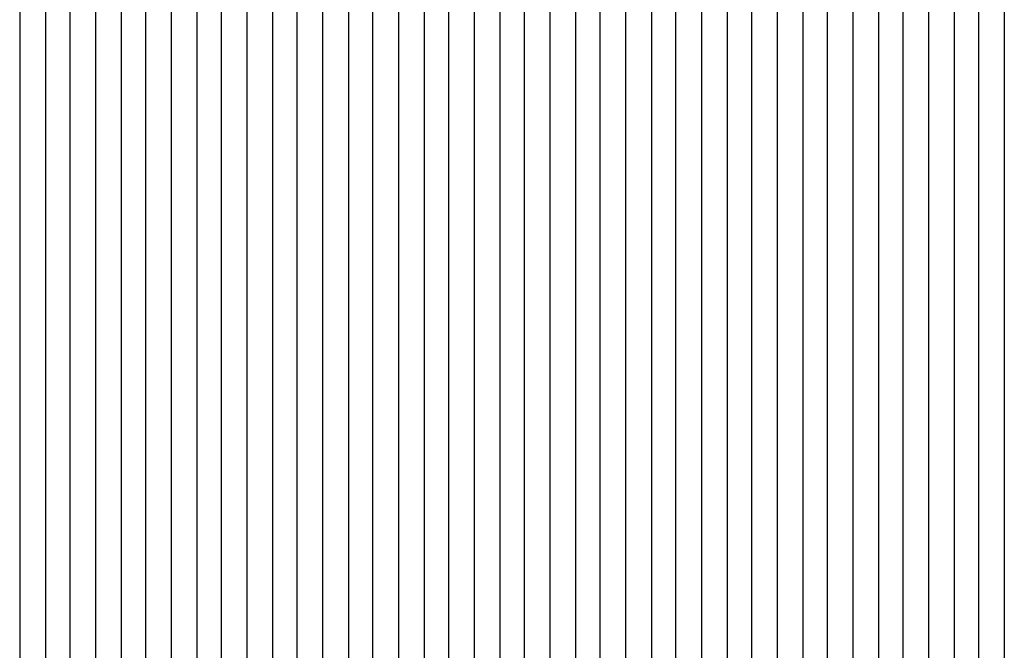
# Model space of a CAD drawing. Extents: x -0.6 to 1.54, y -0.37 to 1.17.
# Tile 45 of 79: x 1.01164 to 1.01814, y 0.11578 to 0.11994. Entities that reach past the tile are written whole.
import ezdxf

# ---------------------------------------------------------------- set-up
doc = ezdxf.new("R2010")
doc.units = 0
doc.linetypes.add('KCONTINUOUS', pattern=[0])
doc.layers.add('W01_---', color=7, linetype='CONTINUOUS')

msp = doc.modelspace()

# ---------------------------------------------------------------- linework, layer by layer
at = {"layer": 'W01_---', "color": 7, "linetype": 'KCONTINUOUS'}
for p, q in [((1.01164, 0.12003), (1.01164, 0.11986)), ((1.01181, 0.12003), (1.01181, 0.11986)), ((1.01197, 0.12003), (1.01197, 0.11969)), ((1.0121399, 0.12003), (1.0121399, 0.11986)), ((1.01231, 0.12003), (1.01231, 0.11986)), ((1.01247, 0.12003), (1.01247, 0.11986)), ((1.01264, 0.12003), (1.01264, 0.11986)), ((1.01281, 0.12003), (1.01281, 0.11986)), ((1.0129699, 0.12003), (1.0129699, 0.11969)), ((1.01314, 0.12003), (1.01314, 0.11969)), ((1.01331, 0.12003), (1.01331, 0.11986)), ((1.01347, 0.12003), (1.01347, 0.11986)), ((1.01364, 0.12003), (1.01364, 0.11986)), ((1.0138099, 0.12003), (1.0138099, 0.11986)), ((1.01397, 0.12003), (1.01397, 0.11986)), ((1.01414, 0.12003), (1.01414, 0.11986)), ((1.01431, 0.12003), (1.01431, 0.11986)), ((1.01447, 0.12003), (1.01447, 0.11986)), ((1.0146399, 0.12003), (1.0146399, 0.11986)), ((1.01481, 0.12003), (1.01481, 0.11986)), ((1.01497, 0.12003), (1.01497, 0.11986)), ((1.01514, 0.12003), (1.01514, 0.11986)), ((1.01531, 0.12003), (1.01531, 0.11986)), ((1.0154699, 0.12003), (1.0154699, 0.11969)), ((1.01564, 0.12003), (1.01564, 0.11986)), ((1.01581, 0.12003), (1.01581, 0.11986)), ((1.01597, 0.12003), (1.01597, 0.11986)), ((1.01614, 0.12003), (1.01614, 0.11986)), ((1.0163099, 0.12003), (1.0163099, 0.11986)), ((1.01647, 0.12003), (1.01647, 0.11986)), ((1.01664, 0.12003), (1.01664, 0.11986)), ((1.01681, 0.12003), (1.01681, 0.11969)), ((1.01697, 0.12003), (1.01697, 0.11986)), ((1.0171399, 0.12003), (1.0171399, 0.11986)), ((1.01731, 0.12003), (1.01731, 0.11986)), ((1.01747, 0.12003), (1.01747, 0.11986)), ((1.01764, 0.12003), (1.01764, 0.11986)), ((1.01781, 0.12003), (1.01781, 0.11986)), ((1.0179699, 0.12003), (1.0179699, 0.11986)), ((1.01814, 0.12003), (1.01814, 0.11986)), ((1.01164, 0.11986), (1.01164, 0.11969)), ((1.01181, 0.11986), (1.01181, 0.11969)), ((1.0121399, 0.11986), (1.0121399, 0.11969)), ((1.01231, 0.11986), (1.01231, 0.11969)), ((1.01247, 0.11986), (1.01247, 0.11969)), ((1.01264, 0.11986), (1.01264, 0.11969)), ((1.01281, 0.11986), (1.01281, 0.11969)), ((1.01331, 0.11986), (1.01331, 0.11969)), ((1.01347, 0.11986), (1.01347, 0.11969)), ((1.01364, 0.11986), (1.01364, 0.11969)), ((1.0138099, 0.11986), (1.0138099, 0.11969)), ((1.01397, 0.11986), (1.01397, 0.11969)), ((1.01414, 0.11986), (1.01414, 0.11969)), ((1.01431, 0.11986), (1.01431, 0.11969)), ((1.01447, 0.11986), (1.01447, 0.11969)), ((1.0146399, 0.11986), (1.0146399, 0.11969)), ((1.01481, 0.11986), (1.01481, 0.11969)), ((1.01497, 0.11986), (1.01497, 0.11969)), ((1.01514, 0.11986), (1.01514, 0.11969)), ((1.01531, 0.11986), (1.01531, 0.11969)), ((1.01564, 0.11986), (1.01564, 0.11969)), ((1.01581, 0.11986), (1.01581, 0.11969)), ((1.01597, 0.11986), (1.01597, 0.11969)), ((1.01614, 0.11986), (1.01614, 0.11969)), ((1.0163099, 0.11986), (1.0163099, 0.11969)), ((1.01647, 0.11986), (1.01647, 0.11969)), ((1.01664, 0.11986), (1.01664, 0.11969)), ((1.01697, 0.11986), (1.01697, 0.11969)), ((1.0171399, 0.11986), (1.0171399, 0.11969)), ((1.01731, 0.11986), (1.01731, 0.11969)), ((1.01747, 0.11986), (1.01747, 0.11969)), ((1.01764, 0.11986), (1.01764, 0.11969)), ((1.01781, 0.11986), (1.01781, 0.11969)), ((1.0179699, 0.11986), (1.0179699, 0.11969)), ((1.01814, 0.11986), (1.01814, 0.11969)), ((1.01164, 0.11969), (1.01164, 0.11953)), ((1.01181, 0.11969), (1.01181, 0.11953)), ((1.01197, 0.11969), (1.01197, 0.11953)), ((1.0121399, 0.11969), (1.0121399, 0.11953)), ((1.01231, 0.11969), (1.01231, 0.11953)), ((1.01247, 0.11969), (1.01247, 0.11953)), ((1.01264, 0.11969), (1.01264, 0.11953)), ((1.01281, 0.11969), (1.01281, 0.11953)), ((1.0129699, 0.11969), (1.0129699, 0.11953)), ((1.01314, 0.11969), (1.01314, 0.11953)), ((1.01331, 0.11969), (1.01331, 0.11953)), ((1.01347, 0.11969), (1.01347, 0.11953)), ((1.01364, 0.11969), (1.01364, 0.11953)), ((1.0138099, 0.11969), (1.0138099, 0.11953)), ((1.01397, 0.11969), (1.01397, 0.11953)), ((1.01414, 0.11969), (1.01414, 0.11953)), ((1.01431, 0.11969), (1.01431, 0.11953)), ((1.01447, 0.11969), (1.01447, 0.11953)), ((1.0146399, 0.11969), (1.0146399, 0.11953)), ((1.01481, 0.11969), (1.01481, 0.11953)), ((1.01497, 0.11969), (1.01497, 0.11953)), ((1.01514, 0.11969), (1.01514, 0.11953)), ((1.01531, 0.11969), (1.01531, 0.11953)), ((1.0154699, 0.11969), (1.0154699, 0.11953)), ((1.01564, 0.11969), (1.01564, 0.11953)), ((1.01581, 0.11969), (1.01581, 0.11953)), ((1.01597, 0.11969), (1.01597, 0.11953)), ((1.01614, 0.11969), (1.01614, 0.11953)), ((1.0163099, 0.11969), (1.0163099, 0.11953)), ((1.01647, 0.11969), (1.01647, 0.11953)), ((1.01664, 0.11969), (1.01664, 0.11953)), ((1.01681, 0.11969), (1.01681, 0.11953)), ((1.01697, 0.11969), (1.01697, 0.11953)), ((1.0171399, 0.11969), (1.0171399, 0.11953)), ((1.01731, 0.11969), (1.01731, 0.11953)), ((1.01747, 0.11969), (1.01747, 0.11953)), ((1.01764, 0.11969), (1.01764, 0.11953)), ((1.01781, 0.11969), (1.01781, 0.11953)), ((1.0179699, 0.11969), (1.0179699, 0.11953)), ((1.01814, 0.11969), (1.01814, 0.11953)), ((1.01164, 0.11953), (1.01164, 0.11936)), ((1.01181, 0.11953), (1.01181, 0.11936)), ((1.01197, 0.11953), (1.01197, 0.11936)), ((1.0121399, 0.11953), (1.0121399, 0.11936)), ((1.01231, 0.11953), (1.01231, 0.11936)), ((1.01247, 0.11953), (1.01247, 0.11936)), ((1.01264, 0.11953), (1.01264, 0.11936)), ((1.01281, 0.11953), (1.01281, 0.11936)), ((1.0129699, 0.11953), (1.0129699, 0.11936)), ((1.01314, 0.11953), (1.01314, 0.11936)), ((1.01331, 0.11953), (1.01331, 0.11936)), ((1.01347, 0.11953), (1.01347, 0.11936)), ((1.01364, 0.11953), (1.01364, 0.11936)), ((1.0138099, 0.11953), (1.0138099, 0.11936)), ((1.01397, 0.11953), (1.01397, 0.11936)), ((1.01414, 0.11953), (1.01414, 0.11936)), ((1.01431, 0.11953), (1.01431, 0.11936)), ((1.01447, 0.11953), (1.01447, 0.11936)), ((1.0146399, 0.11953), (1.0146399, 0.11936)), ((1.01481, 0.11953), (1.01481, 0.11936)), ((1.01497, 0.11953), (1.01497, 0.11936)), ((1.01514, 0.11953), (1.01514, 0.11936)), ((1.01531, 0.11953), (1.01531, 0.11936)), ((1.0154699, 0.11953), (1.0154699, 0.11936)), ((1.01564, 0.11953), (1.01564, 0.11936)), ((1.01581, 0.11953), (1.01581, 0.11936)), ((1.01597, 0.11953), (1.01597, 0.11936)), ((1.01614, 0.11953), (1.01614, 0.11936)), ((1.0163099, 0.11953), (1.0163099, 0.11936)), ((1.01647, 0.11953), (1.01647, 0.11936)), ((1.01664, 0.11953), (1.01664, 0.11936)), ((1.01681, 0.11953), (1.01681, 0.11936)), ((1.01697, 0.11953), (1.01697, 0.11936)), ((1.0171399, 0.11953), (1.0171399, 0.11936)), ((1.01731, 0.11953), (1.01731, 0.11936)), ((1.01747, 0.11953), (1.01747, 0.11936)), ((1.01764, 0.11953), (1.01764, 0.11936)), ((1.01781, 0.11953), (1.01781, 0.11919)), ((1.0179699, 0.11953), (1.0179699, 0.11936)), ((1.01814, 0.11953), (1.01814, 0.11936)), ((1.01164, 0.11936), (1.01164, 0.11919)), ((1.01181, 0.11936), (1.01181, 0.11919)), ((1.01197, 0.11936), (1.01197, 0.11919)), ((1.0121399, 0.11936), (1.0121399, 0.11919)), ((1.01231, 0.11936), (1.01231, 0.11919)), ((1.01247, 0.11936), (1.01247, 0.11919)), ((1.01264, 0.11936), (1.01264, 0.11919)), ((1.01281, 0.11936), (1.01281, 0.11919)), ((1.0129699, 0.11936), (1.0129699, 0.11919)), ((1.01314, 0.11936), (1.01314, 0.11919)), ((1.01331, 0.11936), (1.01331, 0.11919)), ((1.01347, 0.11936), (1.01347, 0.11919)), ((1.01364, 0.11936), (1.01364, 0.11919)), ((1.0138099, 0.11936), (1.0138099, 0.11919)), ((1.01397, 0.11936), (1.01397, 0.11919)), ((1.01414, 0.11936), (1.01414, 0.11919)), ((1.01431, 0.11936), (1.01431, 0.11919)), ((1.01447, 0.11936), (1.01447, 0.11919)), ((1.0146399, 0.11936), (1.0146399, 0.11919)), ((1.01481, 0.11936), (1.01481, 0.11919)), ((1.01497, 0.11936), (1.01497, 0.11919)), ((1.01514, 0.11936), (1.01514, 0.11919)), ((1.01531, 0.11936), (1.01531, 0.11919)), ((1.0154699, 0.11936), (1.0154699, 0.11919)), ((1.01564, 0.11936), (1.01564, 0.11919)), ((1.01581, 0.11936), (1.01581, 0.11919)), ((1.01597, 0.11936), (1.01597, 0.11919)), ((1.01614, 0.11936), (1.01614, 0.11919)), ((1.0163099, 0.11936), (1.0163099, 0.11919)), ((1.01647, 0.11936), (1.01647, 0.11919)), ((1.01664, 0.11936), (1.01664, 0.11919)), ((1.01681, 0.11936), (1.01681, 0.11919)), ((1.01697, 0.11936), (1.01697, 0.11919)), ((1.0171399, 0.11936), (1.0171399, 0.11919)), ((1.01731, 0.11936), (1.01731, 0.11919)), ((1.01747, 0.11936), (1.01747, 0.11919)), ((1.01764, 0.11936), (1.01764, 0.11919)), ((1.0179699, 0.11936), (1.0179699, 0.11919)), ((1.01814, 0.11936), (1.01814, 0.11919)), ((1.01164, 0.11919), (1.01164, 0.11903)), ((1.01181, 0.11919), (1.01181, 0.11903)), ((1.01197, 0.11919), (1.01197, 0.11903)), ((1.0121399, 0.11919), (1.0121399, 0.11903)), ((1.01231, 0.11919), (1.01231, 0.11903)), ((1.01247, 0.11919), (1.01247, 0.11903)), ((1.01264, 0.11919), (1.01264, 0.11903)), ((1.01281, 0.11919), (1.01281, 0.11903)), ((1.0129699, 0.11919), (1.0129699, 0.11903)), ((1.01314, 0.11919), (1.01314, 0.11903)), ((1.01331, 0.11919), (1.01331, 0.11903)), ((1.01347, 0.11919), (1.01347, 0.11903)), ((1.01364, 0.11919), (1.01364, 0.11903)), ((1.0138099, 0.11919), (1.0138099, 0.11903)), ((1.01397, 0.11919), (1.01397, 0.11903)), ((1.01414, 0.11919), (1.01414, 0.11903)), ((1.01431, 0.11919), (1.01431, 0.11903)), ((1.01447, 0.11919), (1.01447, 0.11903)), ((1.0146399, 0.11919), (1.0146399, 0.11903)), ((1.01481, 0.11919), (1.01481, 0.11903)), ((1.01497, 0.11919), (1.01497, 0.11903)), ((1.01514, 0.11919), (1.01514, 0.11903)), ((1.01531, 0.11919), (1.01531, 0.11903)), ((1.0154699, 0.11919), (1.0154699, 0.11903)), ((1.01564, 0.11919), (1.01564, 0.11903)), ((1.01581, 0.11919), (1.01581, 0.11903)), ((1.01597, 0.11919), (1.01597, 0.11903)), ((1.01614, 0.11919), (1.01614, 0.11903)), ((1.0163099, 0.11919), (1.0163099, 0.11903)), ((1.01647, 0.11919), (1.01647, 0.11903)), ((1.01664, 0.11919), (1.01664, 0.11903)), ((1.01681, 0.11919), (1.01681, 0.11903)), ((1.01697, 0.11919), (1.01697, 0.11903)), ((1.0171399, 0.11919), (1.0171399, 0.11903)), ((1.01731, 0.11919), (1.01731, 0.11903)), ((1.01747, 0.11919), (1.01747, 0.11903)), ((1.01764, 0.11919), (1.01764, 0.11903)), ((1.01781, 0.11919), (1.01781, 0.11903)), ((1.0179699, 0.11919), (1.0179699, 0.11886)), ((1.01814, 0.11919), (1.01814, 0.11903)), ((1.01164, 0.11903), (1.01164, 0.11886)), ((1.01181, 0.11903), (1.01181, 0.11886)), ((1.01197, 0.11903), (1.01197, 0.11886)), ((1.0121399, 0.11903), (1.0121399, 0.11886)), ((1.01231, 0.11903), (1.01231, 0.11886)), ((1.01247, 0.11903), (1.01247, 0.11869)), ((1.01264, 0.11903), (1.01264, 0.11886)), ((1.01281, 0.11903), (1.01281, 0.11886)), ((1.0129699, 0.11903), (1.0129699, 0.11886)), ((1.01314, 0.11903), (1.01314, 0.11886)), ((1.01331, 0.11903), (1.01331, 0.11886)), ((1.01347, 0.11903), (1.01347, 0.11886)), ((1.01364, 0.11903), (1.01364, 0.11886)), ((1.0138099, 0.11903), (1.0138099, 0.11886)), ((1.01397, 0.11903), (1.01397, 0.11886)), ((1.01414, 0.11903), (1.01414, 0.11886)), ((1.01431, 0.11903), (1.01431, 0.11886)), ((1.01447, 0.11903), (1.01447, 0.11886)), ((1.0146399, 0.11903), (1.0146399, 0.11886)), ((1.01481, 0.11903), (1.01481, 0.11886)), ((1.01497, 0.11903), (1.01497, 0.11886)), ((1.01514, 0.11903), (1.01514, 0.11886)), ((1.01531, 0.11903), (1.01531, 0.11886)), ((1.0154699, 0.11903), (1.0154699, 0.11886)), ((1.01564, 0.11903), (1.01564, 0.11886)), ((1.01581, 0.11903), (1.01581, 0.11886)), ((1.01597, 0.11903), (1.01597, 0.11886)), ((1.01614, 0.11903), (1.01614, 0.11886)), ((1.0163099, 0.11903), (1.0163099, 0.11886)), ((1.01647, 0.11903), (1.01647, 0.11886)), ((1.01664, 0.11903), (1.01664, 0.11886)), ((1.01681, 0.11903), (1.01681, 0.11886)), ((1.01697, 0.11903), (1.01697, 0.11886)), ((1.0171399, 0.11903), (1.0171399, 0.11886)), ((1.01731, 0.11903), (1.01731, 0.11886)), ((1.01747, 0.11903), (1.01747, 0.11886)), ((1.01764, 0.11903), (1.01764, 0.11886)), ((1.01781, 0.11903), (1.01781, 0.11886)), ((1.01814, 0.11903), (1.01814, 0.11886)), ((1.01164, 0.11886), (1.01164, 0.11869)), ((1.01181, 0.11886), (1.01181, 0.11853)), ((1.01197, 0.11886), (1.01197, 0.11869)), ((1.0121399, 0.11886), (1.0121399, 0.11869)), ((1.01231, 0.11886), (1.01231, 0.11869)), ((1.01264, 0.11886), (1.01264, 0.11869)), ((1.01281, 0.11886), (1.01281, 0.11869)), ((1.0129699, 0.11886), (1.0129699, 0.11869)), ((1.01314, 0.11886), (1.01314, 0.11869)), ((1.01331, 0.11886), (1.01331, 0.11869)), ((1.01347, 0.11886), (1.01347, 0.11869)), ((1.01364, 0.11886), (1.01364, 0.11869)), ((1.0138099, 0.11886), (1.0138099, 0.11869)), ((1.01397, 0.11886), (1.01397, 0.11869)), ((1.01414, 0.11886), (1.01414, 0.11869)), ((1.01431, 0.11886), (1.01431, 0.11869)), ((1.01447, 0.11886), (1.01447, 0.11869)), ((1.0146399, 0.11886), (1.0146399, 0.11869)), ((1.01481, 0.11886), (1.01481, 0.11869)), ((1.01497, 0.11886), (1.01497, 0.11869)), ((1.01514, 0.11886), (1.01514, 0.11869)), ((1.01531, 0.11886), (1.01531, 0.11869)), ((1.0154699, 0.11886), (1.0154699, 0.11869)), ((1.01564, 0.11886), (1.01564, 0.11869)), ((1.01581, 0.11886), (1.01581, 0.11869)), ((1.01597, 0.11886), (1.01597, 0.11869)), ((1.01614, 0.11886), (1.01614, 0.11869)), ((1.0163099, 0.11886), (1.0163099, 0.11869)), ((1.01647, 0.11886), (1.01647, 0.11869)), ((1.01664, 0.11886), (1.01664, 0.11869)), ((1.01681, 0.11886), (1.01681, 0.11869)), ((1.01697, 0.11886), (1.01697, 0.11869)), ((1.0171399, 0.11886), (1.0171399, 0.11869)), ((1.01731, 0.11886), (1.01731, 0.11869)), ((1.01747, 0.11886), (1.01747, 0.11869)), ((1.01764, 0.11886), (1.01764, 0.11869)), ((1.01781, 0.11886), (1.01781, 0.11869)), ((1.0179699, 0.11886), (1.0179699, 0.11869)), ((1.01814, 0.11886), (1.01814, 0.11869)), ((1.01164, 0.11869), (1.01164, 0.11853)), ((1.01197, 0.11869), (1.01197, 0.11853)), ((1.0121399, 0.11869), (1.0121399, 0.11853)), ((1.01231, 0.11869), (1.01231, 0.11853)), ((1.01247, 0.11869), (1.01247, 0.11853)), ((1.01264, 0.11869), (1.01264, 0.11853)), ((1.01281, 0.11869), (1.01281, 0.11853)), ((1.0129699, 0.11869), (1.0129699, 0.11853)), ((1.01314, 0.11869), (1.01314, 0.11853)), ((1.01331, 0.11869), (1.01331, 0.11853)), ((1.01347, 0.11869), (1.01347, 0.11853)), ((1.01364, 0.11869), (1.01364, 0.11853)), ((1.0138099, 0.11869), (1.0138099, 0.11853)), ((1.01397, 0.11869), (1.01397, 0.11853)), ((1.01414, 0.11869), (1.01414, 0.11853)), ((1.01431, 0.11869), (1.01431, 0.11853)), ((1.01447, 0.11869), (1.01447, 0.11853)), ((1.0146399, 0.11869), (1.0146399, 0.11853)), ((1.01481, 0.11869), (1.01481, 0.11853)), ((1.01497, 0.11869), (1.01497, 0.11853)), ((1.01514, 0.11869), (1.01514, 0.11853)), ((1.01531, 0.11869), (1.01531, 0.11853)), ((1.0154699, 0.11869), (1.0154699, 0.11853)), ((1.01564, 0.11869), (1.01564, 0.11853)), ((1.01581, 0.11869), (1.01581, 0.11853)), ((1.01597, 0.11869), (1.01597, 0.11853)), ((1.01614, 0.11869), (1.01614, 0.11853)), ((1.0163099, 0.11869), (1.0163099, 0.11853)), ((1.01647, 0.11869), (1.01647, 0.11853)), ((1.01664, 0.11869), (1.01664, 0.11853)), ((1.01681, 0.11869), (1.01681, 0.11853)), ((1.01697, 0.11869), (1.01697, 0.11853)), ((1.0171399, 0.11869), (1.0171399, 0.11853)), ((1.01731, 0.11869), (1.01731, 0.11853)), ((1.01747, 0.11869), (1.01747, 0.11853)), ((1.01764, 0.11869), (1.01764, 0.11853)), ((1.01781, 0.11869), (1.01781, 0.11853)), ((1.0179699, 0.11869), (1.0179699, 0.11853)), ((1.01814, 0.11869), (1.01814, 0.11853)), ((1.01164, 0.11853), (1.01164, 0.11836)), ((1.01181, 0.11853), (1.01181, 0.11836)), ((1.01197, 0.11853), (1.01197, 0.11836)), ((1.0121399, 0.11853), (1.0121399, 0.11836)), ((1.01231, 0.11853), (1.01231, 0.11836)), ((1.01247, 0.11853), (1.01247, 0.11836)), ((1.01264, 0.11853), (1.01264, 0.11819)), ((1.01281, 0.11853), (1.01281, 0.11836)), ((1.0129699, 0.11853), (1.0129699, 0.11836)), ((1.01314, 0.11853), (1.01314, 0.11836)), ((1.01331, 0.11853), (1.01331, 0.11836)), ((1.01347, 0.11853), (1.01347, 0.11836)), ((1.01364, 0.11853), (1.01364, 0.11836)), ((1.0138099, 0.11853), (1.0138099, 0.11836)), ((1.01397, 0.11853), (1.01397, 0.11836)), ((1.01414, 0.11853), (1.01414, 0.11836)), ((1.01431, 0.11853), (1.01431, 0.11836)), ((1.01447, 0.11853), (1.01447, 0.11836)), ((1.0146399, 0.11853), (1.0146399, 0.11836)), ((1.01481, 0.11853), (1.01481, 0.11836)), ((1.01497, 0.11853), (1.01497, 0.11836)), ((1.01514, 0.11853), (1.01514, 0.11836)), ((1.01531, 0.11853), (1.01531, 0.11836)), ((1.0154699, 0.11853), (1.0154699, 0.11836)), ((1.01564, 0.11853), (1.01564, 0.11836)), ((1.01581, 0.11853), (1.01581, 0.11836)), ((1.01597, 0.11853), (1.01597, 0.11836)), ((1.01614, 0.11853), (1.01614, 0.11836)), ((1.0163099, 0.11853), (1.0163099, 0.11836)), ((1.01647, 0.11853), (1.01647, 0.11836)), ((1.01664, 0.11853), (1.01664, 0.11836)), ((1.01681, 0.11853), (1.01681, 0.11836)), ((1.01697, 0.11853), (1.01697, 0.11836)), ((1.0171399, 0.11853), (1.0171399, 0.11836)), ((1.01731, 0.11853), (1.01731, 0.11836)), ((1.01747, 0.11853), (1.01747, 0.11836)), ((1.01764, 0.11853), (1.01764, 0.11836)), ((1.01781, 0.11853), (1.01781, 0.11836)), ((1.0179699, 0.11853), (1.0179699, 0.11836)), ((1.01814, 0.11853), (1.01814, 0.11836)), ((1.01164, 0.11836), (1.01164, 0.11819)), ((1.01181, 0.11836), (1.01181, 0.11819)), ((1.01197, 0.11836), (1.01197, 0.11819)), ((1.0121399, 0.11836), (1.0121399, 0.11819)), ((1.01231, 0.11836), (1.01231, 0.11819)), ((1.01247, 0.11836), (1.01247, 0.11819)), ((1.01281, 0.11836), (1.01281, 0.11819)), ((1.0129699, 0.11836), (1.0129699, 0.11819)), ((1.01314, 0.11836), (1.01314, 0.11819)), ((1.01331, 0.11836), (1.01331, 0.11819)), ((1.01347, 0.11836), (1.01347, 0.11819)), ((1.01364, 0.11836), (1.01364, 0.11819)), ((1.0138099, 0.11836), (1.0138099, 0.11819)), ((1.01397, 0.11836), (1.01397, 0.11819)), ((1.01414, 0.11836), (1.01414, 0.11819)), ((1.01431, 0.11836), (1.01431, 0.11819)), ((1.01447, 0.11836), (1.01447, 0.11819)), ((1.0146399, 0.11836), (1.0146399, 0.11819)), ((1.01481, 0.11836), (1.01481, 0.11819)), ((1.01497, 0.11836), (1.01497, 0.11819)), ((1.01514, 0.11836), (1.01514, 0.11819)), ((1.01531, 0.11836), (1.01531, 0.11819)), ((1.0154699, 0.11836), (1.0154699, 0.11819)), ((1.01564, 0.11836), (1.01564, 0.11819)), ((1.01581, 0.11836), (1.01581, 0.11819)), ((1.01597, 0.11836), (1.01597, 0.11819)), ((1.01614, 0.11836), (1.01614, 0.11819)), ((1.0163099, 0.11836), (1.0163099, 0.11819)), ((1.01647, 0.11836), (1.01647, 0.11819)), ((1.01664, 0.11836), (1.01664, 0.11819)), ((1.01681, 0.11836), (1.01681, 0.11819)), ((1.01697, 0.11836), (1.01697, 0.11819)), ((1.0171399, 0.11836), (1.0171399, 0.11819)), ((1.01731, 0.11836), (1.01731, 0.11819)), ((1.01747, 0.11836), (1.01747, 0.11819)), ((1.01764, 0.11836), (1.01764, 0.11819)), ((1.01781, 0.11836), (1.01781, 0.11819)), ((1.0179699, 0.11836), (1.0179699, 0.11819)), ((1.01814, 0.11836), (1.01814, 0.11819)), ((1.01164, 0.11819), (1.01164, 0.11803)), ((1.01181, 0.11819), (1.01181, 0.11803)), ((1.01197, 0.11819), (1.01197, 0.11803)), ((1.0121399, 0.11819), (1.0121399, 0.11803)), ((1.01231, 0.11819), (1.01231, 0.11803)), ((1.01247, 0.11819), (1.01247, 0.11803)), ((1.01264, 0.11819), (1.01264, 0.11803)), ((1.01281, 0.11819), (1.01281, 0.11803)), ((1.0129699, 0.11819), (1.0129699, 0.11803)), ((1.01314, 0.11819), (1.01314, 0.11803)), ((1.01331, 0.11819), (1.01331, 0.11803)), ((1.01347, 0.11819), (1.01347, 0.11803)), ((1.01364, 0.11819), (1.01364, 0.11803)), ((1.0138099, 0.11819), (1.0138099, 0.11803)), ((1.01397, 0.11819), (1.01397, 0.11803)), ((1.01414, 0.11819), (1.01414, 0.11803)), ((1.01431, 0.11819), (1.01431, 0.11803)), ((1.01447, 0.11819), (1.01447, 0.11803)), ((1.0146399, 0.11819), (1.0146399, 0.11803)), ((1.01481, 0.11819), (1.01481, 0.11803)), ((1.01497, 0.11819), (1.01497, 0.11803)), ((1.01514, 0.11819), (1.01514, 0.11803)), ((1.01531, 0.11819), (1.01531, 0.11803)), ((1.0154699, 0.11819), (1.0154699, 0.11803)), ((1.01564, 0.11819), (1.01564, 0.11803)), ((1.01581, 0.11819), (1.01581, 0.11803)), ((1.01597, 0.11819), (1.01597, 0.11803)), ((1.01614, 0.11819), (1.01614, 0.11803)), ((1.0163099, 0.11819), (1.0163099, 0.11803)), ((1.01647, 0.11819), (1.01647, 0.11803)), ((1.01664, 0.11819), (1.01664, 0.11803)), ((1.01681, 0.11819), (1.01681, 0.11803)), ((1.01697, 0.11819), (1.01697, 0.11803)), ((1.0171399, 0.11819), (1.0171399, 0.11803)), ((1.01731, 0.11819), (1.01731, 0.11803)), ((1.01747, 0.11819), (1.01747, 0.11803)), ((1.01764, 0.11819), (1.01764, 0.11803)), ((1.01781, 0.11819), (1.01781, 0.11803)), ((1.0179699, 0.11819), (1.0179699, 0.11803)), ((1.01814, 0.11819), (1.01814, 0.11803)), ((1.01164, 0.11803), (1.01164, 0.11786)), ((1.01181, 0.11803), (1.01181, 0.11786)), ((1.01197, 0.11803), (1.01197, 0.11786)), ((1.0121399, 0.11803), (1.0121399, 0.11786)), ((1.01231, 0.11803), (1.01231, 0.11786)), ((1.01247, 0.11803), (1.01247, 0.11786)), ((1.01264, 0.11803), (1.01264, 0.11786)), ((1.01281, 0.11803), (1.01281, 0.11786)), ((1.0129699, 0.11803), (1.0129699, 0.11786)), ((1.01314, 0.11803), (1.01314, 0.11786)), ((1.01331, 0.11803), (1.01331, 0.11786)), ((1.01347, 0.11803), (1.01347, 0.11786)), ((1.01364, 0.11803), (1.01364, 0.11786)), ((1.0138099, 0.11803), (1.0138099, 0.11786)), ((1.01397, 0.11803), (1.01397, 0.11786)), ((1.01414, 0.11803), (1.01414, 0.11786)), ((1.01431, 0.11803), (1.01431, 0.11786)), ((1.01447, 0.11803), (1.01447, 0.11786)), ((1.0146399, 0.11803), (1.0146399, 0.11786)), ((1.01481, 0.11803), (1.01481, 0.11786)), ((1.01497, 0.11803), (1.01497, 0.11786)), ((1.01514, 0.11803), (1.01514, 0.11786)), ((1.01531, 0.11803), (1.01531, 0.11786)), ((1.0154699, 0.11803), (1.0154699, 0.11786)), ((1.01564, 0.11803), (1.01564, 0.11786)), ((1.01581, 0.11803), (1.01581, 0.11786)), ((1.01597, 0.11803), (1.01597, 0.11786)), ((1.01614, 0.11803), (1.01614, 0.11786)), ((1.0163099, 0.11803), (1.0163099, 0.11786)), ((1.01647, 0.11803), (1.01647, 0.11786)), ((1.01664, 0.11803), (1.01664, 0.11786)), ((1.01681, 0.11803), (1.01681, 0.11786)), ((1.01697, 0.11803), (1.01697, 0.11786)), ((1.0171399, 0.11803), (1.0171399, 0.11786)), ((1.01731, 0.11803), (1.01731, 0.11786)), ((1.01747, 0.11803), (1.01747, 0.11786)), ((1.01764, 0.11803), (1.01764, 0.11786)), ((1.01781, 0.11803), (1.01781, 0.11786)), ((1.0179699, 0.11803), (1.0179699, 0.11786)), ((1.01814, 0.11803), (1.01814, 0.11786)), ((1.01164, 0.11786), (1.01164, 0.11769)), ((1.01181, 0.11786), (1.01181, 0.11769)), ((1.01197, 0.11786), (1.01197, 0.11769)), ((1.0121399, 0.11786), (1.0121399, 0.11769)), ((1.01231, 0.11786), (1.01231, 0.11769)), ((1.01247, 0.11786), (1.01247, 0.11769)), ((1.01264, 0.11786), (1.01264, 0.11769)), ((1.01281, 0.11786), (1.01281, 0.11769)), ((1.0129699, 0.11786), (1.0129699, 0.11769)), ((1.01314, 0.11786), (1.01314, 0.11769)), ((1.01331, 0.11786), (1.01331, 0.11769)), ((1.01347, 0.11786), (1.01347, 0.11769)), ((1.01364, 0.11786), (1.01364, 0.11769)), ((1.0138099, 0.11786), (1.0138099, 0.11769)), ((1.01397, 0.11786), (1.01397, 0.11769)), ((1.01414, 0.11786), (1.01414, 0.11769)), ((1.01431, 0.11786), (1.01431, 0.11769)), ((1.01447, 0.11786), (1.01447, 0.11769)), ((1.0146399, 0.11786), (1.0146399, 0.11769)), ((1.01481, 0.11786), (1.01481, 0.11769)), ((1.01497, 0.11786), (1.01497, 0.11769)), ((1.01514, 0.11786), (1.01514, 0.11769)), ((1.01531, 0.11786), (1.01531, 0.11769)), ((1.0154699, 0.11786), (1.0154699, 0.11769)), ((1.01564, 0.11786), (1.01564, 0.11769)), ((1.01581, 0.11786), (1.01581, 0.11769)), ((1.01597, 0.11786), (1.01597, 0.11769)), ((1.01614, 0.11786), (1.01614, 0.11769)), ((1.0163099, 0.11786), (1.0163099, 0.11769)), ((1.01647, 0.11786), (1.01647, 0.11769)), ((1.01664, 0.11786), (1.01664, 0.11769)), ((1.01681, 0.11786), (1.01681, 0.11769)), ((1.01697, 0.11786), (1.01697, 0.11769)), ((1.0171399, 0.11786), (1.0171399, 0.11769)), ((1.01731, 0.11786), (1.01731, 0.11769)), ((1.01747, 0.11786), (1.01747, 0.11769)), ((1.01764, 0.11786), (1.01764, 0.11769)), ((1.01781, 0.11786), (1.01781, 0.11769)), ((1.0179699, 0.11786), (1.0179699, 0.11769)), ((1.01814, 0.11786), (1.01814, 0.11769)), ((1.01164, 0.11769), (1.01164, 0.11753)), ((1.01181, 0.11769), (1.01181, 0.11753)), ((1.01197, 0.11769), (1.01197, 0.11753)), ((1.0121399, 0.11769), (1.0121399, 0.11603)), ((1.01231, 0.11769), (1.01231, 0.11753)), ((1.01247, 0.11769), (1.01247, 0.11753)), ((1.01264, 0.11769), (1.01264, 0.11603)), ((1.01281, 0.11769), (1.01281, 0.11619)), ((1.0129699, 0.11769), (1.0129699, 0.11619)), ((1.01314, 0.11769), (1.01314, 0.11753)), ((1.01331, 0.11769), (1.01331, 0.11619)), ((1.01347, 0.11769), (1.01347, 0.11753)), ((1.01364, 0.11769), (1.01364, 0.11753)), ((1.0138099, 0.11769), (1.0138099, 0.11753)), ((1.01397, 0.11769), (1.01397, 0.11753)), ((1.01414, 0.11769), (1.01414, 0.11753)), ((1.01431, 0.11769), (1.01431, 0.11753)), ((1.01447, 0.11769), (1.01447, 0.11753)), ((1.0146399, 0.11769), (1.0146399, 0.11753)), ((1.01481, 0.11769), (1.01481, 0.11753)), ((1.01497, 0.11769), (1.01497, 0.11753)), ((1.01514, 0.11769), (1.01514, 0.11753)), ((1.01531, 0.11769), (1.01531, 0.11753)), ((1.0154699, 0.11769), (1.0154699, 0.11753)), ((1.01564, 0.11769), (1.01564, 0.11753)), ((1.01581, 0.11769), (1.01581, 0.11753)), ((1.01597, 0.11769), (1.01597, 0.11753)), ((1.01614, 0.11769), (1.01614, 0.11753)), ((1.0163099, 0.11769), (1.0163099, 0.11753)), ((1.01647, 0.11769), (1.01647, 0.11753)), ((1.01664, 0.11769), (1.01664, 0.11753)), ((1.01681, 0.11769), (1.01681, 0.11753)), ((1.01697, 0.11769), (1.01697, 0.11753)), ((1.0171399, 0.11769), (1.0171399, 0.11753)), ((1.01731, 0.11769), (1.01731, 0.11753)), ((1.01747, 0.11769), (1.01747, 0.11753)), ((1.01764, 0.11769), (1.01764, 0.11753)), ((1.01781, 0.11769), (1.01781, 0.11753)), ((1.0179699, 0.11769), (1.0179699, 0.11753)), ((1.01814, 0.11769), (1.01814, 0.11753)), ((1.01164, 0.11753), (1.01164, 0.11736)), ((1.01181, 0.11753), (1.01181, 0.11736)), ((1.01197, 0.11753), (1.01197, 0.11603)), ((1.01231, 0.11753), (1.01231, 0.11603)), ((1.01247, 0.11753), (1.01247, 0.11603)), ((1.01314, 0.11753), (1.01314, 0.11619)), ((1.01347, 0.11753), (1.01347, 0.11669)), ((1.01364, 0.11753), (1.01364, 0.11736)), ((1.0138099, 0.11753), (1.0138099, 0.11736)), ((1.01397, 0.11753), (1.01397, 0.11736)), ((1.01414, 0.11753), (1.01414, 0.11736)), ((1.01431, 0.11753), (1.01431, 0.11736)), ((1.01447, 0.11753), (1.01447, 0.11736)), ((1.0146399, 0.11753), (1.0146399, 0.11736)), ((1.01481, 0.11753), (1.01481, 0.11719)), ((1.01497, 0.11753), (1.01497, 0.11719)), ((1.01514, 0.11753), (1.01514, 0.11736)), ((1.01531, 0.11753), (1.01531, 0.11736)), ((1.0154699, 0.11753), (1.0154699, 0.11736)), ((1.01564, 0.11753), (1.01564, 0.11736)), ((1.01581, 0.11753), (1.01581, 0.11736)), ((1.01597, 0.11753), (1.01597, 0.11736)), ((1.01614, 0.11753), (1.01614, 0.11736)), ((1.0163099, 0.11753), (1.0163099, 0.11736)), ((1.01647, 0.11753), (1.01647, 0.11736)), ((1.01664, 0.11753), (1.01664, 0.11736)), ((1.01681, 0.11753), (1.01681, 0.11736)), ((1.01697, 0.11753), (1.01697, 0.11736)), ((1.0171399, 0.11753), (1.0171399, 0.11736)), ((1.01731, 0.11753), (1.01731, 0.11736)), ((1.01747, 0.11753), (1.01747, 0.11736)), ((1.01764, 0.11753), (1.01764, 0.11736)), ((1.01781, 0.11753), (1.01781, 0.11736)), ((1.0179699, 0.11753), (1.0179699, 0.11736)), ((1.01814, 0.11753), (1.01814, 0.11736)), ((1.01164, 0.11736), (1.01164, 0.11703)), ((1.01181, 0.11736), (1.01181, 0.11703)), ((1.01364, 0.11736), (1.01364, 0.11686)), ((1.0138099, 0.11736), (1.0138099, 0.11719)), ((1.01397, 0.11736), (1.01397, 0.11719)), ((1.01414, 0.11736), (1.01414, 0.11719)), ((1.01431, 0.11736), (1.01431, 0.11719)), ((1.01447, 0.11736), (1.01447, 0.11719)), ((1.0146399, 0.11736), (1.0146399, 0.11719)), ((1.01514, 0.11736), (1.01514, 0.11719)), ((1.01531, 0.11736), (1.01531, 0.11719)), ((1.0154699, 0.11736), (1.0154699, 0.11719)), ((1.01564, 0.11736), (1.01564, 0.11719)), ((1.01581, 0.11736), (1.01581, 0.11719)), ((1.01597, 0.11736), (1.01597, 0.11719)), ((1.01614, 0.11736), (1.01614, 0.11719)), ((1.0163099, 0.11736), (1.0163099, 0.11703)), ((1.01647, 0.11736), (1.01647, 0.11719)), ((1.01664, 0.11736), (1.01664, 0.11719)), ((1.01681, 0.11736), (1.01681, 0.11719)), ((1.01697, 0.11736), (1.01697, 0.11719)), ((1.0171399, 0.11736), (1.0171399, 0.11719)), ((1.01731, 0.11736), (1.01731, 0.11719)), ((1.01747, 0.11736), (1.01747, 0.11719)), ((1.01764, 0.11736), (1.01764, 0.11719)), ((1.01781, 0.11736), (1.01781, 0.11719)), ((1.0179699, 0.11736), (1.0179699, 0.11719)), ((1.01814, 0.11736), (1.01814, 0.11719)), ((1.0138099, 0.11719), (1.0138099, 0.11703)), ((1.01397, 0.11719), (1.01397, 0.11703)), ((1.01414, 0.11719), (1.01414, 0.11703)), ((1.01431, 0.11719), (1.01431, 0.11703)), ((1.01447, 0.11719), (1.01447, 0.11703)), ((1.0146399, 0.11719), (1.0146399, 0.11703)), ((1.01481, 0.11719), (1.01481, 0.11703)), ((1.01497, 0.11719), (1.01497, 0.11703)), ((1.01514, 0.11719), (1.01514, 0.11703)), ((1.01531, 0.11719), (1.01531, 0.11703)), ((1.0154699, 0.11719), (1.0154699, 0.11703)), ((1.01564, 0.11719), (1.01564, 0.11703)), ((1.01581, 0.11719), (1.01581, 0.11703)), ((1.01597, 0.11719), (1.01597, 0.11703)), ((1.01614, 0.11719), (1.01614, 0.11703)), ((1.01647, 0.11719), (1.01647, 0.11703)), ((1.01664, 0.11719), (1.01664, 0.11703)), ((1.01681, 0.11719), (1.01681, 0.11703)), ((1.01697, 0.11719), (1.01697, 0.11703)), ((1.0171399, 0.11719), (1.0171399, 0.11703)), ((1.01731, 0.11719), (1.01731, 0.11703)), ((1.01747, 0.11719), (1.01747, 0.11703)), ((1.01764, 0.11719), (1.01764, 0.11703)), ((1.01781, 0.11719), (1.01781, 0.11703)), ((1.0179699, 0.11719), (1.0179699, 0.11703)), ((1.01814, 0.11719), (1.01814, 0.11703)), ((1.01164, 0.11703), (1.01164, 0.11686)), ((1.01181, 0.11703), (1.01181, 0.11669)), ((1.0138099, 0.11703), (1.0138099, 0.11686)), ((1.01397, 0.11703), (1.01397, 0.11686)), ((1.01414, 0.11703), (1.01414, 0.11686)), ((1.01431, 0.11703), (1.01431, 0.11686)), ((1.01447, 0.11703), (1.01447, 0.11686)), ((1.0146399, 0.11703), (1.0146399, 0.11686)), ((1.01481, 0.11703), (1.01481, 0.11653)), ((1.01497, 0.11703), (1.01497, 0.11686)), ((1.01514, 0.11703), (1.01514, 0.11669)), ((1.01531, 0.11703), (1.01531, 0.11686)), ((1.0154699, 0.11703), (1.0154699, 0.11686)), ((1.01564, 0.11703), (1.01564, 0.11686)), ((1.01581, 0.11703), (1.01581, 0.11686)), ((1.01597, 0.11703), (1.01597, 0.11669)), ((1.01614, 0.11703), (1.01614, 0.11686)), ((1.0163099, 0.11703), (1.0163099, 0.11686)), ((1.01647, 0.11703), (1.01647, 0.11686)), ((1.01664, 0.11703), (1.01664, 0.11686)), ((1.01681, 0.11703), (1.01681, 0.11686)), ((1.01697, 0.11703), (1.01697, 0.11686)), ((1.0171399, 0.11703), (1.0171399, 0.11686)), ((1.01731, 0.11703), (1.01731, 0.11686)), ((1.01747, 0.11703), (1.01747, 0.11686)), ((1.01764, 0.11703), (1.01764, 0.11686)), ((1.01781, 0.11703), (1.01781, 0.11686)), ((1.0179699, 0.11703), (1.0179699, 0.11686)), ((1.01814, 0.11703), (1.01814, 0.11686)), ((1.01164, 0.11686), (1.01164, 0.11669)), ((1.01364, 0.11686), (1.01364, 0.11669)), ((1.0138099, 0.11686), (1.0138099, 0.11669)), ((1.01397, 0.11686), (1.01397, 0.11669)), ((1.01414, 0.11686), (1.01414, 0.11669)), ((1.01431, 0.11686), (1.01431, 0.11669)), ((1.01447, 0.11686), (1.01447, 0.11669)), ((1.0146399, 0.11686), (1.0146399, 0.11669)), ((1.01497, 0.11686), (1.01497, 0.11669)), ((1.01531, 0.11686), (1.01531, 0.11669)), ((1.0154699, 0.11686), (1.0154699, 0.11669)), ((1.01564, 0.11686), (1.01564, 0.11669)), ((1.01581, 0.11686), (1.01581, 0.11669)), ((1.01614, 0.11686), (1.01614, 0.11669)), ((1.0163099, 0.11686), (1.0163099, 0.11669)), ((1.01647, 0.11686), (1.01647, 0.11669)), ((1.01664, 0.11686), (1.01664, 0.11669)), ((1.01681, 0.11686), (1.01681, 0.11669)), ((1.01697, 0.11686), (1.01697, 0.11669)), ((1.0171399, 0.11686), (1.0171399, 0.11669)), ((1.01731, 0.11686), (1.01731, 0.11669)), ((1.01747, 0.11686), (1.01747, 0.11669)), ((1.01764, 0.11686), (1.01764, 0.11669)), ((1.01781, 0.11686), (1.01781, 0.11669)), ((1.0179699, 0.11686), (1.0179699, 0.11669)), ((1.01814, 0.11686), (1.01814, 0.11669)), ((1.01164, 0.11669), (1.01164, 0.11653)), ((1.01181, 0.11669), (1.01181, 0.11619)), ((1.01347, 0.11669), (1.01347, 0.11636)), ((1.01364, 0.11669), (1.01364, 0.11653)), ((1.0138099, 0.11669), (1.0138099, 0.11636)), ((1.01397, 0.11669), (1.01397, 0.11653)), ((1.01414, 0.11669), (1.01414, 0.11653)), ((1.01431, 0.11669), (1.01431, 0.11653)), ((1.01447, 0.11669), (1.01447, 0.11653)), ((1.0146399, 0.11669), (1.0146399, 0.11653)), ((1.01497, 0.11669), (1.01497, 0.11653)), ((1.01514, 0.11669), (1.01514, 0.11636)), ((1.01531, 0.11669), (1.01531, 0.11653)), ((1.0154699, 0.11669), (1.0154699, 0.11653)), ((1.01564, 0.11669), (1.01564, 0.11653)), ((1.01581, 0.11669), (1.01581, 0.11653)), ((1.01597, 0.11669), (1.01597, 0.11653)), ((1.01614, 0.11669), (1.01614, 0.11653)), ((1.0163099, 0.11669), (1.0163099, 0.11653)), ((1.01647, 0.11669), (1.01647, 0.11653)), ((1.01664, 0.11669), (1.01664, 0.11653)), ((1.01681, 0.11669), (1.01681, 0.11653)), ((1.01697, 0.11669), (1.01697, 0.11653)), ((1.0171399, 0.11669), (1.0171399, 0.11653)), ((1.01731, 0.11669), (1.01731, 0.11653)), ((1.01747, 0.11669), (1.01747, 0.11653)), ((1.01764, 0.11669), (1.01764, 0.11653)), ((1.01781, 0.11669), (1.01781, 0.11653)), ((1.0179699, 0.11669), (1.0179699, 0.11653)), ((1.01814, 0.11669), (1.01814, 0.11653)), ((1.01164, 0.11653), (1.01164, 0.11636)), ((1.01364, 0.11653), (1.01364, 0.11636)), ((1.01397, 0.11653), (1.01397, 0.11636)), ((1.01414, 0.11653), (1.01414, 0.11636)), ((1.01431, 0.11653), (1.01431, 0.11636)), ((1.01447, 0.11653), (1.01447, 0.11636)), ((1.0146399, 0.11653), (1.0146399, 0.11636)), ((1.01481, 0.11653), (1.01481, 0.11619)), ((1.01497, 0.11653), (1.01497, 0.11619)), ((1.01531, 0.11653), (1.01531, 0.11636)), ((1.0154699, 0.11653), (1.0154699, 0.11636)), ((1.01564, 0.11653), (1.01564, 0.11636)), ((1.01581, 0.11653), (1.01581, 0.11636)), ((1.01597, 0.11653), (1.01597, 0.11636)), ((1.01614, 0.11653), (1.01614, 0.11636)), ((1.0163099, 0.11653), (1.0163099, 0.11636)), ((1.01647, 0.11653), (1.01647, 0.11636)), ((1.01664, 0.11653), (1.01664, 0.11636)), ((1.01681, 0.11653), (1.01681, 0.11636)), ((1.01697, 0.11653), (1.01697, 0.11636)), ((1.0171399, 0.11653), (1.0171399, 0.11636)), ((1.01731, 0.11653), (1.01731, 0.11636)), ((1.01747, 0.11653), (1.01747, 0.11636)), ((1.01764, 0.11653), (1.01764, 0.11636)), ((1.01781, 0.11653), (1.01781, 0.11636)), ((1.0179699, 0.11653), (1.0179699, 0.11636)), ((1.01814, 0.11653), (1.01814, 0.11636)), ((1.01164, 0.11636), (1.01164, 0.11619)), ((1.01347, 0.11636), (1.01347, 0.11619)), ((1.01364, 0.11636), (1.01364, 0.11619)), ((1.0138099, 0.11636), (1.0138099, 0.11619)), ((1.01397, 0.11636), (1.01397, 0.11619)), ((1.01414, 0.11636), (1.01414, 0.11619)), ((1.01431, 0.11636), (1.01431, 0.11619)), ((1.01447, 0.11636), (1.01447, 0.11619)), ((1.0146399, 0.11636), (1.0146399, 0.11619)), ((1.01514, 0.11636), (1.01514, 0.11603)), ((1.01531, 0.11636), (1.01531, 0.11619)), ((1.0154699, 0.11636), (1.0154699, 0.11619)), ((1.01564, 0.11636), (1.01564, 0.11619)), ((1.01581, 0.11636), (1.01581, 0.11619)), ((1.01597, 0.11636), (1.01597, 0.11619)), ((1.01614, 0.11636), (1.01614, 0.11619)), ((1.0163099, 0.11636), (1.0163099, 0.11619)), ((1.01647, 0.11636), (1.01647, 0.11619)), ((1.01664, 0.11636), (1.01664, 0.11619)), ((1.01681, 0.11636), (1.01681, 0.11619)), ((1.01697, 0.11636), (1.01697, 0.11619)), ((1.0171399, 0.11636), (1.0171399, 0.11619)), ((1.01731, 0.11636), (1.01731, 0.11619)), ((1.01747, 0.11636), (1.01747, 0.11619)), ((1.01764, 0.11636), (1.01764, 0.11619)), ((1.01781, 0.11636), (1.01781, 0.11619)), ((1.0179699, 0.11636), (1.0179699, 0.11619)), ((1.01814, 0.11636), (1.01814, 0.11619)), ((1.01164, 0.11619), (1.01164, 0.11603)), ((1.01181, 0.11619), (1.01181, 0.11603)), ((1.01281, 0.11619), (1.01281, 0.11603)), ((1.0129699, 0.11619), (1.0129699, 0.11603)), ((1.01314, 0.11619), (1.01314, 0.11586)), ((1.01331, 0.11619), (1.01331, 0.11603)), ((1.01347, 0.11619), (1.01347, 0.11603)), ((1.01364, 0.11619), (1.01364, 0.11603)), ((1.0138099, 0.11619), (1.0138099, 0.11603)), ((1.01397, 0.11619), (1.01397, 0.11603)), ((1.01414, 0.11619), (1.01414, 0.11603)), ((1.01431, 0.11619), (1.01431, 0.11603)), ((1.01447, 0.11619), (1.01447, 0.11603)), ((1.0146399, 0.11619), (1.0146399, 0.11603)), ((1.01481, 0.11619), (1.01481, 0.11603)), ((1.01497, 0.11619), (1.01497, 0.11603)), ((1.01531, 0.11619), (1.01531, 0.11603)), ((1.0154699, 0.11619), (1.0154699, 0.11603)), ((1.01564, 0.11619), (1.01564, 0.11603)), ((1.01581, 0.11619), (1.01581, 0.11603)), ((1.01597, 0.11619), (1.01597, 0.11603)), ((1.01614, 0.11619), (1.01614, 0.11603)), ((1.0163099, 0.11619), (1.0163099, 0.11603)), ((1.01647, 0.11619), (1.01647, 0.11603)), ((1.01664, 0.11619), (1.01664, 0.11603)), ((1.01681, 0.11619), (1.01681, 0.11603)), ((1.01697, 0.11619), (1.01697, 0.11603)), ((1.0171399, 0.11619), (1.0171399, 0.11603)), ((1.01731, 0.11619), (1.01731, 0.11603)), ((1.01747, 0.11619), (1.01747, 0.11603)), ((1.01764, 0.11619), (1.01764, 0.11603)), ((1.01781, 0.11619), (1.01781, 0.11603)), ((1.0179699, 0.11619), (1.0179699, 0.11603)), ((1.01814, 0.11619), (1.01814, 0.11603)), ((1.01164, 0.11603), (1.01164, 0.11586)), ((1.01181, 0.11603), (1.01181, 0.11569)), ((1.01197, 0.11603), (1.01197, 0.11569)), ((1.0121399, 0.11603), (1.0121399, 0.11586)), ((1.01231, 0.11603), (1.01231, 0.11586)), ((1.01247, 0.11603), (1.01247, 0.11553)), ((1.01264, 0.11603), (1.01264, 0.11586)), ((1.01281, 0.11603), (1.01281, 0.11586)), ((1.0129699, 0.11603), (1.0129699, 0.11586)), ((1.01331, 0.11603), (1.01331, 0.11586)), ((1.01347, 0.11603), (1.01347, 0.11586)), ((1.01364, 0.11603), (1.01364, 0.11586)), ((1.0138099, 0.11603), (1.0138099, 0.11586)), ((1.01397, 0.11603), (1.01397, 0.11586)), ((1.01414, 0.11603), (1.01414, 0.11586)), ((1.01431, 0.11603), (1.01431, 0.11586)), ((1.01447, 0.11603), (1.01447, 0.11586)), ((1.0146399, 0.11603), (1.0146399, 0.11586)), ((1.01481, 0.11603), (1.01481, 0.11586)), ((1.01497, 0.11603), (1.01497, 0.11586)), ((1.01514, 0.11603), (1.01514, 0.11586)), ((1.01531, 0.11603), (1.01531, 0.11586)), ((1.0154699, 0.11603), (1.0154699, 0.11586)), ((1.01564, 0.11603), (1.01564, 0.11586)), ((1.01581, 0.11603), (1.01581, 0.11586)), ((1.01597, 0.11603), (1.01597, 0.11586)), ((1.01614, 0.11603), (1.01614, 0.11586)), ((1.0163099, 0.11603), (1.0163099, 0.11586)), ((1.01647, 0.11603), (1.01647, 0.11586)), ((1.01664, 0.11603), (1.01664, 0.11586)), ((1.01681, 0.11603), (1.01681, 0.11586)), ((1.01697, 0.11603), (1.01697, 0.11586)), ((1.0171399, 0.11603), (1.0171399, 0.11586)), ((1.01731, 0.11603), (1.01731, 0.11586)), ((1.01747, 0.11603), (1.01747, 0.11586)), ((1.01764, 0.11603), (1.01764, 0.11586)), ((1.01781, 0.11603), (1.01781, 0.11586)), ((1.0179699, 0.11603), (1.0179699, 0.11586)), ((1.01814, 0.11603), (1.01814, 0.11586)), ((1.01164, 0.11586), (1.01164, 0.11569)), ((1.0121399, 0.11586), (1.0121399, 0.11569)), ((1.01231, 0.11586), (1.01231, 0.11569)), ((1.01264, 0.11586), (1.01264, 0.11553)), ((1.01281, 0.11586), (1.01281, 0.11569)), ((1.0129699, 0.11586), (1.0129699, 0.11569)), ((1.01314, 0.11586), (1.01314, 0.11569)), ((1.01331, 0.11586), (1.01331, 0.11569)), ((1.01347, 0.11586), (1.01347, 0.11569)), ((1.01364, 0.11586), (1.01364, 0.11569)), ((1.0138099, 0.11586), (1.0138099, 0.11569)), ((1.01397, 0.11586), (1.01397, 0.11569)), ((1.01414, 0.11586), (1.01414, 0.11569)), ((1.01431, 0.11586), (1.01431, 0.11569)), ((1.01447, 0.11586), (1.01447, 0.11569)), ((1.0146399, 0.11586), (1.0146399, 0.11569)), ((1.01481, 0.11586), (1.01481, 0.11569)), ((1.01497, 0.11586), (1.01497, 0.11569)), ((1.01514, 0.11586), (1.01514, 0.11569)), ((1.01531, 0.11586), (1.01531, 0.11569)), ((1.0154699, 0.11586), (1.0154699, 0.11569)), ((1.01564, 0.11586), (1.01564, 0.11569)), ((1.01581, 0.11586), (1.01581, 0.11569)), ((1.01597, 0.11586), (1.01597, 0.11569)), ((1.01614, 0.11586), (1.01614, 0.11569)), ((1.0163099, 0.11586), (1.0163099, 0.11569)), ((1.01647, 0.11586), (1.01647, 0.11569)), ((1.01664, 0.11586), (1.01664, 0.11569)), ((1.01681, 0.11586), (1.01681, 0.11569)), ((1.01697, 0.11586), (1.01697, 0.11569)), ((1.0171399, 0.11586), (1.0171399, 0.11569)), ((1.01731, 0.11586), (1.01731, 0.11569)), ((1.01747, 0.11586), (1.01747, 0.11569)), ((1.01764, 0.11586), (1.01764, 0.11569)), ((1.01781, 0.11586), (1.01781, 0.11569)), ((1.0179699, 0.11586), (1.0179699, 0.11569)), ((1.01814, 0.11586), (1.01814, 0.11569))]:
    msp.add_line(p, q, dxfattribs=at)

doc.saveas('drawing.dxf')
